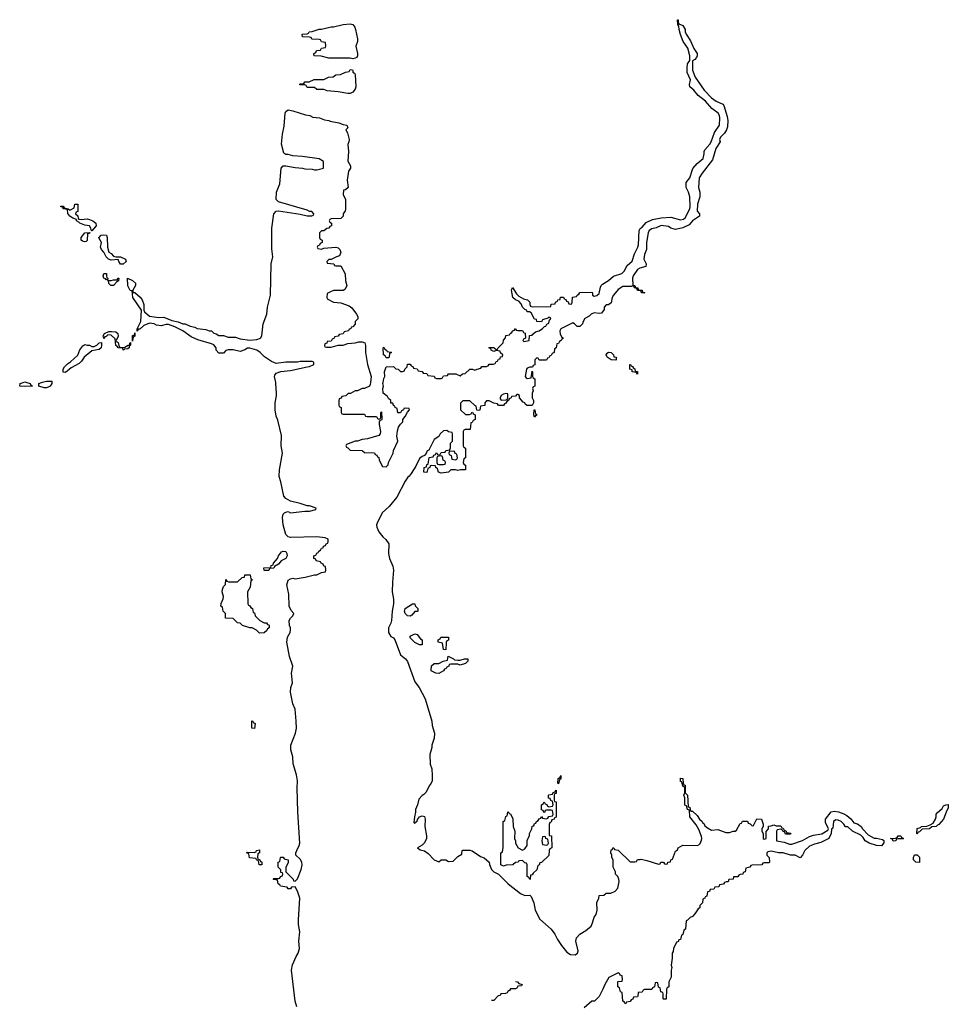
# Model space of a CAD drawing. Header units: inches. Extents: x 2550115 to 2887259, y 311850 to 494471.
# Tile 25 of 115: x 2691966 to 2699730, y 384803 to 393031. Entities that reach past the tile are written whole.
import ezdxf

# ---------------------------------------------------------------- set-up
doc = ezdxf.new("R2010")
doc.units = ezdxf.units.IN
doc.header["$MEASUREMENT"] = 0
doc.layers.add('C6398', color=7, linetype='Continuous')
doc.layers.add('C6399', color=7, linetype='Continuous')

msp = doc.modelspace()

# ---------------------------------------------------------------- linework, layer by layer
at = {"layer": 'C6398', "color": 6}
for points in [[(2692026.5, 390000), (2692054, 389990), (2692058, 389978), (2692074, 389970), (2692070, 389969.2), (2692010, 389965.2), (2691966, 389970), (2691969, 389990), (2691994.6, 390000)], [(2692234, 390000), (2692234, 389990), (2692222, 389970), (2692210, 389964), (2692190, 389954), (2692170, 389954), (2692126, 389970), (2692126, 389990), (2692148.7, 390000)], [(2694282.4, 384782.4), (2694269.6, 384830), (2694239.5, 385090), (2694247.5, 385132.5), (2694276.9, 385203.1), (2694294, 385230), (2694305.1, 385270), (2694300.7, 385330), (2694307.3, 385410), (2694297, 385470), (2694297, 385510), (2694307.6, 385690), (2694290, 385748), (2694270, 385786), (2694238, 385782), (2694231.6, 385768.4), (2694210, 385768), (2694202, 385782), (2694146, 385790), (2694142, 385802), (2694126, 385810), (2694122, 385842), (2694090, 385846), (2694086, 385850), (2694090, 385854), (2694130, 385854), (2694142, 385858), (2694146, 385870), (2694162, 385878), (2694166, 385890), (2694162, 385902), (2694150, 385906), (2694148, 385928), (2694126, 385950), (2694126, 385990), (2694142, 385998), (2694146, 386030), (2694150, 386034), (2694170, 386034), (2694178, 386018), (2694212, 386010), (2694210, 385986), (2694191.3, 385950), (2694191.3, 385911.3), (2694252, 385850), (2694254, 385834), (2694270, 385832), (2694290, 385852), (2694319.5, 385930), (2694327, 385970), (2694323.7, 385990), (2694310, 386015.3), (2694275.3, 386050), (2694275.3, 386070), (2694282, 386090), (2694303.7, 386130), (2694309.5, 386150.5), (2694291.2, 386411.2), (2694286.3, 386610), (2694289.7, 386670), (2694280.5, 386720.5), (2694251.9, 386811.9), (2694249.5, 386870), (2694232.3, 386930), (2694232, 386970), (2694272.1, 387067.9), (2694279.1, 387110), (2694278.7, 387170), (2694268.2, 387270), (2694250, 387315.3), (2694229.6, 387410.4), (2694232.3, 387450), (2694246.6, 387490), (2694237.6, 387570), (2694249.5, 387630), (2694222, 387710), (2694198.4, 387830), (2694204.5, 387870), (2694226.6, 387910), (2694229.4, 387930), (2694229.3, 387949.3), (2694221.2, 387970), (2694219.3, 388010), (2694229.5, 388030.5), (2694249, 388050), (2694258, 388070), (2694235.3, 388095.3), (2694218.4, 388130), (2694215.1, 388230), (2694200.5, 388310), (2694211.9, 388348.1), (2694230, 388359.1), (2694250, 388364), (2694270, 388358.8), (2694351.6, 388371.6), (2694430, 388391.3), (2694450, 388392), (2694488.4, 388411.6), (2694522, 388418), (2694526, 388430), (2694522, 388462), (2694510, 388466), (2694502, 388482), (2694486, 388490), (2694482, 388502), (2694446, 388510), (2694442, 388522), (2694426, 388530), (2694426, 388550), (2694442, 388558), (2694450, 388574), (2694462, 388578), (2694466, 388590), (2694482, 388598), (2694490, 388614), (2694502, 388618), (2694507.3, 388632.7), (2694522, 388638), (2694527.3, 388652.7), (2694542, 388658), (2694546, 388670), (2694546, 388690), (2694520.4, 388700.4), (2694449.1, 388709.1), (2694230, 388705.6), (2694209.7, 388709.7), (2694190, 388729.3), (2694169.7, 388810), (2694164.2, 388870), (2694170, 388898), (2694179, 388910), (2694190, 388917.3), (2694210, 388921), (2694230, 388911.3), (2694350, 388924.7), (2694390, 388924.7), (2694442, 388938), (2694446, 388950), (2694390, 388969), (2694370, 388969), (2694310, 388989.4), (2694230, 389007.6), (2694190, 389029.6), (2694175.1, 389050), (2694149.6, 389169.6), (2694135.1, 389215.1), (2694137.6, 389270), (2694163, 389410), (2694151.3, 389470), (2694155.6, 389555.6), (2694125.4, 389685.4), (2694110, 389718), (2694100.7, 389770), (2694100.7, 389830), (2694113.3, 389886.7), (2694113.6, 389910), (2694108.2, 389990), (2694106.2, 390000)], [(2694898.8, 390000), (2694896.8, 389983.2), (2694890, 389968.7), (2694850, 389949), (2694830, 389948.7), (2694790, 389929), (2694770, 389928.7), (2694731.1, 389908.9), (2694712, 389908), (2694691.6, 389888.4), (2694658, 389882), (2694652.7, 389867.3), (2694638, 389862), (2694634, 389850), (2694634, 389810), (2694638, 389798), (2694654, 389790), (2694654, 389750), (2694658, 389738), (2694670, 389734), (2694850, 389734), (2694858, 389718), (2694870, 389714), (2694950, 389714), (2694958, 389698), (2694970, 389694), (2694982, 389698), (2694986, 389710), (2694986, 389750), (2694990, 389754), (2694992.7, 389692.7), (2694990, 389686), (2694978, 389682), (2694972.7, 389667.3), (2694972, 389648), (2694982.8, 389590), (2694978.8, 389570), (2694970, 389555.3), (2694874, 389530), (2694830, 389524), (2694790.9, 389509.1), (2694770, 389508.7), (2694698, 389482), (2694694, 389470), (2694698, 389458), (2694710, 389454), (2694730, 389434), (2694830, 389432), (2694850, 389414), (2694931.6, 389411.6), (2694938, 389398), (2694952.7, 389392.7), (2694958, 389378), (2694970, 389374), (2694972, 389350), (2694998, 389298), (2695030, 389294), (2695048, 389312), (2695048.7, 389330), (2695088.7, 389410), (2695090, 389432), (2695128.7, 389510), (2695119, 389550), (2695124.7, 389595.3), (2695134, 389626), (2695148.7, 389651.3), (2695168, 389670), (2695168.4, 389691.6), (2695190, 389714), (2695208, 389752), (2695226, 389770), (2695222, 389782), (2695190, 389786), (2695178, 389782), (2695174, 389770), (2695158, 389762), (2695150, 389746), (2695127.3, 389747.3), (2695122, 389782), (2695106, 389790), (2695102, 389802), (2695090, 389806), (2695086, 389826), (2695070, 389828), (2695068, 389848), (2695050, 389866), (2695042, 389882), (2695006, 389910), (2695002, 389950), (2695008, 389970), (2695002, 389990), (2695003.8, 390000)], [(2696272, 390000), (2696272, 389970), (2696258, 389962), (2696254, 389950), (2696258, 389930), (2696251, 389910), (2696251.1, 389871.1), (2696262, 389850), (2696262, 389830), (2696250, 389806), (2696210, 389808.7), (2696195.3, 389815.3), (2696188.4, 389828.4), (2696175.3, 389835.3), (2696146, 389870), (2696146, 389890), (2696130, 389898), (2696122, 389898), (2696110, 389886), (2696078, 389882), (2696074, 389870), (2696058, 389862), (2696054, 389850), (2696038, 389842), (2696030, 389826), (2696018, 389822), (2696010, 389806), (2695970, 389806), (2695962, 389822), (2695930, 389826), (2695890, 389846), (2695870, 389846), (2695854, 389830), (2695854, 389806), (2695818, 389802), (2695814, 389770), (2695810, 389766), (2695787.3, 389767.3), (2695782, 389802), (2695770, 389806), (2695730, 389846), (2695670, 389846), (2695652.7, 389827.3), (2695652, 389770), (2695692.7, 389732.7), (2695727.3, 389732.7), (2695742, 389738), (2695746, 389750), (2695752, 389752), (2695758, 389738), (2695774, 389730), (2695774, 389690), (2695758, 389682), (2695750, 389666), (2695738, 389662), (2695732.7, 389607.3), (2695690, 389606), (2695678, 389602), (2695674, 389590), (2695674, 389470), (2695678, 389458), (2695694, 389450), (2695694, 389370), (2695678, 389362), (2695674, 389330), (2695678, 389318), (2695694, 389310), (2695694, 389270), (2695650.9, 389269.1), (2695630, 389264), (2695610, 389268.7), (2695571.6, 389268.4), (2695550, 389249.2), (2695490, 389242), (2695468, 389250), (2695458, 389278), (2695446, 389290), (2695442, 389302), (2695410, 389306), (2695398, 389302), (2695394, 389290), (2695378, 389282), (2695371.3, 389248.7), (2695346, 389250), (2695348, 389290), (2695366, 389294), (2695370, 389314), (2695382, 389318), (2695390, 389374), (2695422, 389378), (2695427.3, 389392.7), (2695442, 389398), (2695450, 389414), (2695458, 389398), (2695470, 389394), (2695482, 389398), (2695490, 389414), (2695522, 389418), (2695528.4, 389431.6), (2695562, 389438), (2695567.3, 389452.7), (2695568.4, 389491.6), (2695586, 389510), (2695586, 389570), (2695582, 389582), (2695550, 389586), (2695538, 389598), (2695510, 389595.3), (2695482, 389570), (2695471.3, 389548.7), (2695430, 389522), (2695385.4, 389434.6), (2695370, 389426), (2695367.1, 389412.9), (2695351.1, 389388.9), (2695330, 389381.2), (2695310, 389364), (2695279.3, 389300.7), (2695239.9, 389240.1), (2695222.5, 389217.5), (2695210, 389208.7), (2695190, 389175.3), (2695119.5, 389040.5), (2695055.6, 388964.4), (2694996.3, 388910), (2694954.6, 388825.4), (2694950.5, 388810), (2694953, 388790), (2694970, 388751), (2695001, 388710), (2695027.5, 388687.5), (2695051, 388650), (2695050.7, 388570), (2695059.1, 388530), (2695085.5, 388465.5), (2695090.6, 388430.6), (2695082.4, 388330), (2695081.6, 388250), (2695090.6, 388190), (2695090.8, 388150), (2695079.1, 388090), (2695074.9, 388010), (2695070, 387988.7), (2695050.6, 387950), (2695050.7, 387910), (2695070, 387878), (2695090, 387864.7), (2695104.5, 387844.5), (2695150, 387724.7), (2695190.5, 387690.5), (2695207.2, 387667.2), (2695270, 387498), (2695304.9, 387450), (2695357, 387357), (2695410.5, 387170.5), (2695413.7, 387133.7), (2695434, 387070), (2695430, 387026), (2695411, 386970), (2695410.8, 386950), (2695396.3, 386890), (2695398.8, 386810), (2695410.8, 386770), (2695415.9, 386715.9), (2695414, 386670), (2695407.3, 386650), (2695390.7, 386630), (2695364.1, 386575.9), (2695344.1, 386555.9), (2695330, 386549), (2695302.5, 386517.5), (2695291, 386470), (2695274.8, 386430), (2695276, 386410), (2695266, 386370), (2695262, 386322), (2695270, 386314), (2695275.3, 386324.7), (2695290, 386334), (2695293.2, 386346.8), (2695310, 386371.3), (2695330, 386378), (2695350, 386372), (2695354.8, 386350), (2695354, 386290), (2695367.3, 386210), (2695367.3, 386190), (2695350, 386154), (2695330, 386134), (2695292, 386110), (2695315.3, 386095.3), (2695350, 386086.8), (2695382.5, 386062.5), (2695430, 386011.3), (2695470, 385994), (2695490, 386012), (2695530, 386011.3), (2695550, 385996), (2695590, 385998.8), (2695630, 386038), (2695662, 386058), (2695666, 386090), (2695670, 386092), (2695729, 386091), (2695750, 386084.7), (2695819.1, 386039.1), (2695850, 386026), (2695892, 385990), (2695892.7, 385972.7), (2695911.3, 385930), (2695930.8, 385910.8), (2695970.5, 385890.5), (2696050, 385810.6), (2696152, 385730), (2696190, 385712), (2696230, 385714), (2696243.6, 385703.6), (2696266, 385650), (2696274.8, 385590), (2696313.7, 385513.7), (2696410, 385430.6), (2696440.5, 385390), (2696463.7, 385343.7), (2696495.1, 385295.1), (2696539.9, 385239.9), (2696570, 385218.8), (2696610, 385216), (2696628.7, 385230), (2696635.3, 385250), (2696615.3, 385330), (2696620.4, 385359.6), (2696648, 385390), (2696698.9, 385421.1), (2696742.9, 385457.1), (2696756.2, 385483.8), (2696769.6, 385530.4), (2696786.8, 385553.2), (2696793.2, 385590), (2696790, 385654), (2696808.7, 385690), (2696810, 385712), (2696850, 385714), (2696870, 385732), (2696907.3, 385732.7), (2696946, 385750), (2696967.3, 385772.7), (2696978, 385830), (2696975.3, 385850), (2696968, 385870), (2696948.7, 385890), (2696948, 385910), (2696928, 385950), (2696928, 386010), (2696918, 386030), (2696918, 386050), (2696908.7, 386070), (2696910, 386094), (2696922, 386098), (2696926, 386110), (2696934, 386110), (2696938, 386098), (2696970, 386092), (2697070, 385994), (2697110, 385994), (2697122, 385998), (2697130, 386014), (2697152.7, 386012.7), (2697163.1, 386016.9), (2697210, 386006), (2697306, 385974), (2697322, 385978), (2697326, 385990), (2697350, 385990.8), (2697358, 385978), (2697370, 385974), (2697382, 385978), (2697386, 385990), (2697407.3, 385992.7), (2697408.7, 386010), (2697423.1, 386016.9), (2697450, 386082), (2697465.2, 386094.8), (2697470, 386111), (2697510, 386132), (2697629.1, 386130.9), (2697644, 386136), (2697654, 386146), (2697666.3, 386173.7), (2697669.3, 386190), (2697666.3, 386206.3), (2697644.7, 386264.7), (2697622.7, 386302.7), (2697569.3, 386369.3), (2697566, 386426), (2697548, 386430), (2697542, 386462), (2697528.4, 386468.4), (2697528.4, 386528.4), (2697518, 386550), (2697526, 386570), (2697526, 386610), (2697522, 386622), (2697510, 386626), (2697502, 386662), (2697490, 386666), (2697490, 386694), (2697510, 386691.3), (2697512, 386652), (2697518, 386638), (2697530, 386634), (2697531.1, 386571.1), (2697550.4, 386550), (2697554, 386454), (2697570, 386452), (2697570.9, 386430.9), (2697578, 386418), (2697590, 386418), (2697630, 386381), (2697650.5, 386350.5), (2697671, 386330), (2697676.9, 386316.9), (2697690, 386311), (2697694.8, 386294.8), (2697716.8, 386276.8), (2697750, 386258.8), (2697803.6, 386263.6), (2697870, 386238), (2697900.4, 386239.6), (2697931.3, 386251.3), (2697948.7, 386251.3), (2697960.4, 386259.6), (2697990, 386314), (2698002, 386318), (2698010, 386334), (2698050, 386334), (2698058, 386318), (2698072.7, 386312.7), (2698090, 386294), (2698102, 386298), (2698130, 386352), (2698168.4, 386351.6), (2698182, 386310), (2698182, 386290), (2698172, 386270), (2698172, 386250), (2698182, 386230), (2698182, 386190), (2698190, 386184.7), (2698206, 386190), (2698207.3, 386247.3), (2698226, 386270), (2698227.3, 386292.7), (2698250, 386294), (2698270, 386302), (2698290, 386294), (2698330, 386294), (2698338, 386278), (2698350, 386274), (2698358, 386258), (2698374, 386250), (2698378, 386238), (2698410, 386234), (2698414, 386230), (2698410, 386226), (2698370, 386226), (2698362, 386242), (2698346, 386250), (2698342, 386262), (2698330, 386266), (2698298, 386262), (2698294, 386250), (2698294, 386170), (2698358, 386158), (2698402, 386142), (2698422.8, 386142.8), (2698510, 386171), (2698570, 386204.9), (2698603.2, 386216.8), (2698672.5, 386227.5), (2698722, 386258), (2698728.7, 386270), (2698702, 386322), (2698702.7, 386350), (2698750, 386410.8), (2698776.3, 386416.3), (2698810.8, 386410.8), (2698855.2, 386395.2), (2698880.7, 386380.7), (2698914.4, 386354.4), (2698941, 386321), (2698970.9, 386310.9), (2699002, 386290), (2699012, 386270), (2699058.8, 386218.8), (2699110, 386191), (2699130.9, 386190.9), (2699179.6, 386179.6), (2699191.6, 386171.6), (2699191.6, 386151.6), (2699170, 386128.7), (2699130.6, 386129.4), (2699068.7, 386150), (2699035.3, 386170), (2699018, 386198), (2698998, 386218), (2698929.1, 386249.1), (2698890, 386286), (2698870, 386286), (2698855.3, 386310), (2698835.3, 386330), (2698810, 386341.2), (2698790, 386344), (2698771.3, 386330), (2698763.6, 386276.4), (2698752.7, 386267.3), (2698751.3, 386230), (2698730.6, 386189.4), (2698665.5, 386154.5), (2698610, 386140.9), (2698570, 386125.2), (2698530.7, 386089.3), (2698511.3, 386050), (2698490, 386026), (2698450, 386048.7), (2698410, 386048.7), (2698350, 386069), (2698310, 386068.7), (2698250, 386082), (2698222, 386078), (2698214, 386070), (2698214, 386050), (2698232, 386030), (2698234, 385990), (2698230, 385986), (2698190, 385986), (2698178, 385982), (2698170, 385968), (2698090, 385966), (2698078, 385962), (2698071.6, 385948.4), (2698038, 385942), (2698032, 385910), (2698014, 385906), (2698012, 385890), (2697990, 385888.7), (2697978, 385882), (2697970, 385869.4), (2697932.7, 385867.3), (2697930, 385849.2), (2697894, 385846), (2697890, 385828), (2697872.7, 385827.3), (2697858, 385822), (2697850, 385808), (2697818, 385802), (2697810, 385786), (2697778, 385782), (2697770, 385766), (2697738, 385762), (2697732.7, 385747.3), (2697718, 385742), (2697710, 385706), (2697698, 385702), (2697694, 385690), (2697678, 385682), (2697674, 385650), (2697652, 385628), (2697651.3, 385610), (2697638, 385602), (2697610, 385558), (2697590, 385538), (2697571.3, 385528.7), (2697550, 385506), (2697538, 385502), (2697532, 385430), (2697518, 385422), (2697510, 385386), (2697498, 385382), (2697490, 385346), (2697478, 385342), (2697470, 385326), (2697458, 385322), (2697431.3, 385270), (2697430, 385246), (2697422, 385230), (2697422, 385190), (2697412, 385130), (2697418, 385110), (2697412, 385090), (2697412, 385030), (2697394, 384990), (2697394, 384950), (2697378, 384942), (2697374, 384930), (2697370, 384846), (2697350, 384846), (2697346, 384850), (2697346, 384890), (2697342, 384902), (2697327.3, 384907.3), (2697322, 384942), (2697307.3, 384947.3), (2697302, 384982), (2697290, 384986), (2697278, 384982), (2697274, 384950), (2697258, 384942), (2697250, 384926), (2697190, 384926), (2697178, 384922), (2697170, 384906), (2697138, 384902), (2697134, 384870), (2697130, 384866), (2697098, 384862), (2697092.7, 384847.3), (2697078, 384842), (2697070, 384826), (2697038, 384822), (2697034, 384810), (2697027.3, 384807.3), (2697022, 384822), (2697008.4, 384828.4), (2697002, 384902), (2696988.7, 384908.7), (2696982, 384942), (2696966, 384950), (2696966, 384990), (2696970, 384994), (2697002, 384998), (2697006, 385010), (2697002, 385042), (2696987.3, 385047.3), (2696982, 385062), (2696970, 385066), (2696891.6, 385028.4), (2696858, 384970), (2696842.8, 384930), (2696810, 384868.7), (2696770.9, 384829.1), (2696750, 384828.7), (2696684.9, 384775.1)], [(2696110, 384994.7), (2696128.7, 384990), (2696138, 384978), (2696166, 384970), (2696162, 384958), (2696130, 384954), (2696122, 384938), (2696110, 384934), (2696068.4, 384931.6), (2696062, 384918), (2696046, 384910), (2696042, 384898), (2696027.3, 384892.7), (2695988, 384892), (2695982, 384878), (2695967, 384873), (2695930, 384834), (2695910, 384834)]]:
    msp.add_lwpolyline(points, dxfattribs=at)
for points in [[(2696030, 389908), (2696010, 389902), (2695992, 389890), (2695982, 389870), (2695982, 389862), (2695992.7, 389852.7), (2696030, 389854), (2696042, 389858), (2696047.3, 389872.7), (2696046, 389906)], [(2696270, 389708.7), (2696266, 389730), (2696268, 389772), (2696272, 389770), (2696278, 389738), (2696292, 389730), (2696278, 389722)], [(2695490, 389386), (2695458, 389382), (2695454, 389370), (2695454, 389330), (2695458, 389318), (2695470, 389314), (2695510, 389314), (2695522, 389318), (2695526, 389330), (2695522, 389342), (2695506, 389350), (2695502, 389382)], [(2695590, 389426), (2695558, 389422), (2695554, 389410), (2695558, 389398), (2695574, 389390), (2695578, 389358), (2695610, 389354), (2695622, 389358), (2695626, 389370), (2695622, 389402), (2695607.3, 389407.3), (2695602, 389422)], [(2694010, 388428), (2694008, 388450), (2694066, 388454), (2694068, 388470), (2694084, 388476), (2694089.4, 388490.6), (2694122, 388530), (2694129.5, 388550.5), (2694155.5, 388584.5), (2694170, 388590.8), (2694190, 388586), (2694200.7, 388570), (2694202.8, 388550), (2694191.3, 388530), (2694151.3, 388510), (2694130, 388482), (2694096.9, 388463.1), (2694090, 388448.7), (2694054, 388446), (2694050, 388428.7)], [(2694010, 387992), (2694030, 387992), (2694038, 387978), (2694051.6, 387971.6), (2694051.6, 387948.4), (2694038, 387942), (2694032.7, 387927.3), (2694010, 387908), (2693970, 387906), (2693946, 387930), (2693910, 387948), (2693890, 387948.7), (2693829.2, 387969.2), (2693810, 387988), (2693786, 387990), (2693750, 388026), (2693686, 388030), (2693686, 388070), (2693666, 388090), (2693662, 388122), (2693648.7, 388130), (2693650, 388154), (2693668.4, 388191.6), (2693668.7, 388210), (2693659, 388250), (2693662, 388270), (2693670, 388294), (2693687.3, 388312.7), (2693690, 388354), (2693698, 388338), (2693712.7, 388332.7), (2693787.3, 388332.7), (2693826, 388370), (2693846, 388374), (2693849.1, 388390.9), (2693892.7, 388392.7), (2693898, 388358), (2693912, 388350), (2693898, 388342), (2693892, 388290), (2693872, 388250), (2693874, 388150), (2693878, 388138), (2693890, 388134), (2693898, 388118), (2693911.6, 388111.6), (2693918, 388078), (2693930, 388074), (2693934, 388050), (2693951.6, 388031.6), (2693974, 388010)], [(2695230, 388048), (2695208, 388050), (2695188.7, 388070), (2695182, 388090), (2695188.7, 388110), (2695250, 388151.3), (2695270, 388151.3), (2695272, 388132), (2695294, 388110), (2695294, 388090), (2695290, 388086), (2695270, 388086), (2695243.6, 388056.4)], [(2695330, 387808), (2695308.4, 387808.4), (2695270, 387828), (2695230, 387866), (2695228, 387870), (2695236.4, 387883.6), (2695270, 387898), (2695290, 387894), (2695318, 387858), (2695330.8, 387850)], [(2695530, 387766), (2695508.4, 387768.4), (2695502, 387822), (2695466, 387830), (2695466, 387850), (2695482, 387858), (2695486, 387870), (2695552, 387872), (2695550, 387846), (2695538, 387842), (2695532, 387828)], [(2695630, 387678), (2695650, 387678), (2695686, 387690), (2695714, 387690), (2695714, 387670), (2695694, 387650), (2695650, 387638), (2695630, 387646), (2695570, 387646), (2695558, 387642), (2695554, 387630), (2695538, 387622), (2695531.3, 387610), (2695517.3, 387602.7), (2695510, 387589.2), (2695470, 387569), (2695446, 387570), (2695406, 387590), (2695409, 387631), (2695430, 387652), (2695470, 387652), (2695506, 387670), (2695542, 387678), (2695548.4, 387711.6), (2695594, 387690), (2695602, 387682)], [(2693930, 387109.2), (2693906, 387110), (2693906, 387170), (2693908.9, 387171.1), (2693914, 387170), (2693918, 387158), (2693934, 387150)], [(2696470, 386646), (2696466, 386650), (2696468, 386690), (2696482, 386698), (2696490, 386714), (2696490, 386686), (2696478, 386682)], [(2696230, 385846), (2696222, 385862), (2696208, 385870), (2696208, 385968), (2696202, 385982), (2696190, 385986), (2696170, 386006), (2696138, 386002), (2696134, 385990), (2696112, 385988), (2696090, 385968.7), (2696032.7, 385967.3), (2696010, 385958), (2695988.7, 385970), (2695988, 386070), (2696002, 386078), (2696007.3, 386112.7), (2696008, 386330), (2696022, 386338), (2696030, 386374), (2696042, 386378), (2696046, 386410), (2696050, 386414), (2696058, 386398), (2696070, 386394), (2696090, 386354), (2696091.3, 386290), (2696104.7, 386250), (2696102, 386190), (2696111.3, 386168.7), (2696111.3, 386151.3), (2696134, 386110), (2696170, 386092), (2696190, 386102), (2696208, 386130), (2696210, 386174), (2696228.7, 386210), (2696229.1, 386230.9), (2696248, 386270), (2696250, 386292), (2696266, 386294), (2696270, 386314), (2696282, 386318), (2696286, 386330), (2696302, 386338), (2696310, 386354), (2696322, 386358), (2696330, 386374), (2696338, 386358), (2696370, 386354), (2696382, 386358), (2696390, 386374), (2696422, 386378), (2696426, 386390), (2696422, 386422), (2696410, 386426), (2696370, 386426), (2696358, 386422), (2696352.7, 386407.3), (2696347.3, 386407.3), (2696342, 386422), (2696328.4, 386428.4), (2696329, 386470), (2696342, 386478), (2696350, 386494), (2696358, 386478), (2696372.7, 386472.7), (2696378, 386458), (2696390, 386454), (2696422, 386458), (2696426, 386470), (2696422, 386502), (2696407.3, 386507.3), (2696402, 386522), (2696387.3, 386527.3), (2696386, 386550), (2696390, 386554), (2696422, 386558), (2696427.3, 386572.7), (2696442, 386578), (2696450, 386594), (2696450, 386566), (2696438, 386562), (2696434, 386550), (2696434, 386510), (2696438, 386498), (2696450, 386494), (2696452, 386488), (2696452.7, 386372.7), (2696450, 386366), (2696438, 386362), (2696434, 386350), (2696414, 386346), (2696410, 386326), (2696398, 386322), (2696392.7, 386307.3), (2696392, 386230), (2696394, 386214), (2696411.3, 386210), (2696414, 386110), (2696398, 386102), (2696392.7, 386087.3), (2696390, 386046), (2696330, 385988), (2696314, 385986), (2696310, 385966), (2696298, 385962), (2696290, 385926), (2696259.6, 385900.4), (2696250, 385886), (2696238, 385882), (2696234, 385850)], [(2699470, 386226), (2699466, 386230), (2699470, 386271.3), (2699498, 386282), (2699506, 386290), (2699550, 386292), (2699578, 386302), (2699602, 386318), (2699622, 386350), (2699628.7, 386370), (2699628.7, 386391.3), (2699636.4, 386403.6), (2699679.3, 386440.7), (2699690, 386462), (2699710, 386471.3), (2699730, 386472), (2699730, 386446), (2699711, 386410), (2699690.6, 386350), (2699650, 386306), (2699638.8, 386301.2), (2699629, 386289), (2699592.7, 386287.3), (2699574, 386270), (2699510, 386268), (2699490, 386246), (2699478, 386242)], [(2696350, 386206), (2696338, 386202), (2696332, 386170), (2696338, 386138), (2696370, 386134), (2696382, 386138), (2696386, 386150), (2696382, 386182), (2696366, 386190), (2696362, 386202)], [(2699270, 386168), (2699262, 386182), (2699246, 386190), (2699287.3, 386192.7), (2699302, 386198), (2699310, 386212), (2699334, 386210), (2699338, 386198), (2699354, 386190), (2699350, 386186), (2699310, 386186), (2699298, 386182), (2699290, 386168.7)], [(2693990, 385968.7), (2693968, 385970), (2693962, 386002), (2693946, 386010), (2693942, 386022), (2693887.3, 386027.3), (2693882, 386062), (2693867.3, 386067.3), (2693866, 386074), (2693927.3, 386072.7), (2693942, 386078), (2693946, 386090), (2693970, 386094), (2693972, 386070), (2693958, 386062), (2693954, 386030), (2693958, 386018), (2693974, 386010), (2693978, 385998), (2693990, 385994)], [(2699490, 385989.2), (2699458, 385990), (2699439, 386010), (2699438, 386030), (2699448, 386052), (2699470, 386052), (2699490, 386032)]]:
    msp.add_lwpolyline(points, close=True, dxfattribs=at)
at = {"layer": 'C6399', "color": 6}
for points in [[(2694750, 392705.2), (2694730, 392709), (2694550, 392708.7), (2694487.3, 392727.3), (2694428.4, 392728.4), (2694426, 392750), (2694442, 392758), (2694447.3, 392772.7), (2694482, 392778), (2694490, 392794), (2694522, 392798), (2694526, 392810), (2694522, 392842), (2694490, 392846), (2694482, 392862), (2694470, 392866), (2694408.4, 392868.4), (2694402, 392882), (2694390, 392886), (2694330, 392888), (2694328.7, 392910), (2694370, 392914), (2694382, 392918), (2694386, 392930), (2694410, 392931.3), (2694470, 392951), (2694490, 392951), (2694570, 392970.8), (2694590, 392971), (2694670, 392991), (2694730, 392998), (2694750, 392991.3), (2694767.7, 392967.7), (2694774.8, 392950), (2694790.8, 392870), (2694790.8, 392850), (2694776, 392810), (2694790.8, 392750), (2694791, 392730), (2694783.5, 392716.5), (2694770, 392709)], [(2694710, 392413.2), (2694630, 392428.7), (2694536.4, 392436.4), (2694510, 392448), (2694450, 392448), (2694430, 392466), (2694370, 392466), (2694362, 392482), (2694350, 392486), (2694310, 392486), (2694306, 392490), (2694310, 392494), (2694342, 392498), (2694350, 392512), (2694387.3, 392512.7), (2694429.1, 392530.9), (2694510, 392532), (2694548.9, 392551.1), (2694587.3, 392552.7), (2694608.9, 392571.1), (2694647.3, 392572.7), (2694690, 392594), (2694722, 392598), (2694730, 392614), (2694747.3, 392612.7), (2694752, 392608), (2694752, 392592), (2694764.7, 392584.7), (2694770, 392574), (2694777.3, 392470), (2694770.7, 392450), (2694750, 392426), (2694730, 392413.2)], [(2692481, 391361), (2692530, 391366), (2692550, 391362.8), (2692578, 391350), (2692602, 391330), (2692604.7, 391310), (2692570, 391266), (2692566, 391266), (2692562, 391290), (2692549, 391309), (2692510, 391315.3), (2692468.7, 391330), (2692460.4, 391340.4), (2692442, 391350), (2692442, 391362), (2692410, 391374), (2692384, 391390), (2692369, 391411), (2692366, 391446), (2692328.7, 391450), (2692327.3, 391467.3), (2692310, 391468.7), (2692310, 391474), (2692330, 391472), (2692338, 391458), (2692370, 391452), (2692382, 391442), (2692390, 391442), (2692422, 391458), (2692426, 391490), (2692452, 391490), (2692451.1, 391428.9), (2692438, 391422), (2692434, 391410), (2692451.3, 391391.3), (2692454, 391370), (2692463.6, 391363.6)], [(2692510, 391175.3), (2692490, 391181.2), (2692481.2, 391190), (2692479.3, 391210), (2692510, 391250.8), (2692554, 391254), (2692546, 391246), (2692534, 391246), (2692530, 391186), (2692522, 391178)], [(2692808.9, 390988.9), (2692794, 391010), (2692788, 391028), (2692730, 391021.2), (2692708.7, 391030), (2692689.4, 391049.4), (2692669, 391090), (2692649.2, 391110), (2692642.7, 391130), (2692648.7, 391170), (2692628.4, 391208.4), (2692648, 391230), (2692670, 391234.8), (2692691.3, 391230), (2692698, 391210), (2692700.7, 391130), (2692712, 391090), (2692730, 391078), (2692750, 391056), (2692770.9, 391050.9), (2692810, 391050.7), (2692851.3, 391030), (2692856, 391010), (2692830, 390989)], [(2692690, 390858), (2692684.7, 390864.7), (2692669.3, 390870), (2692664, 390890), (2692670, 390911), (2692691.1, 390911.1), (2692690.8, 390890), (2692695.3, 390875.3), (2692702, 390870), (2692699.6, 390860.4)], [(2692729, 390809), (2692710, 390828), (2692708.7, 390848.7), (2692702, 390858), (2692711.3, 390851.3), (2692730, 390850.8), (2692750, 390857.3), (2692782, 390858), (2692788, 390870), (2692794, 390870), (2692791.3, 390850), (2692778, 390842), (2692750, 390809)], [(2692811.1, 390291.1), (2692845.6, 390294.4), (2692872, 390312), (2692888, 390312), (2692888, 390328), (2692892.7, 390332.7), (2692892, 390312), (2692881, 390299), (2692881, 390290), (2692870, 390281.2), (2692842, 390278), (2692830, 390269.6), (2692827.3, 390287.3), (2692790, 390289.2), (2692782, 390302), (2692770, 390308.7), (2692764.7, 390364.7), (2692730, 390395.3), (2692703.5, 390396.5), (2692690, 390385.2), (2692678, 390382), (2692668.4, 390368.4), (2692665.2, 390390), (2692675.3, 390410), (2692710, 390424.7), (2692734.6, 390425.4), (2692770, 390422), (2692786.8, 390410), (2692790, 390386), (2692774, 390350), (2692778, 390338), (2692790, 390334), (2692798, 390298)], [(2692910, 390346), (2692910, 390392), (2692926, 390394), (2692930, 390414), (2692930, 390386), (2692918, 390382), (2692911.6, 390368.4)], [(2692350, 390084), (2692330, 390086), (2692329.2, 390089.2), (2692329.6, 390110.4), (2692341.2, 390130), (2692364.8, 390155.2), (2692390, 390171), (2692452, 390228), (2692470, 390271.3), (2692493.2, 390306.8), (2692510, 390318), (2692531, 390311), (2692550, 390310.8), (2692570, 390301), (2692590, 390301), (2692610, 390310.8), (2692630, 390331), (2692650, 390334), (2692651, 390311), (2692646, 390290), (2692630, 390274), (2692570, 390264), (2692504.7, 390210), (2692482.8, 390177.2), (2692462.8, 390157.2), (2692397.5, 390122.5)], [(2695030, 390206), (2695022, 390222), (2695008, 390230), (2695006, 390290), (2695010, 390294), (2695018, 390278), (2695034, 390270), (2695038, 390258), (2695070, 390254), (2695074, 390250), (2695058, 390242), (2695054, 390210), (2695050, 390206)], [(2696950, 390186), (2696910, 390188), (2696878, 390210), (2696868, 390230), (2696876.4, 390243.6), (2696890, 390252), (2696912, 390250), (2696931.3, 390230), (2696932.7, 390212.7), (2696952, 390210), (2696954, 390190)], [(2697130, 390068.7), (2697122, 390082), (2697088, 390090), (2697086, 390106), (2697066, 390110), (2697066, 390150), (2697074, 390150), (2697078, 390138), (2697090, 390134), (2697098, 390118), (2697110, 390114), (2697112.7, 390092.7), (2697130, 390091.3)]]:
    msp.add_lwpolyline(points, close=True, dxfattribs=at)
for points in [[(2695003.8, 390000), (2695010, 390034), (2695018, 390050), (2695015.3, 390090), (2695029, 390131), (2695090, 390134), (2695110, 390114), (2695131.3, 390111.3), (2695150, 390092), (2695167.3, 390092.7), (2695182, 390098), (2695186, 390110), (2695206, 390130), (2695207.3, 390152.7), (2695230, 390154), (2695238, 390138), (2695252.7, 390132.7), (2695258, 390118), (2695290, 390114), (2695298, 390098), (2695331.3, 390091.3), (2695338, 390078), (2695370, 390074), (2695378, 390058), (2695431.6, 390051.6), (2695438, 390038), (2695450, 390034), (2695490, 390034), (2695502, 390038), (2695510, 390054), (2695542, 390058), (2695550, 390072), (2695611.3, 390071.3), (2695650, 390054), (2695668.4, 390071.6), (2695690, 390074), (2695728.4, 390111.6), (2695751.1, 390111.1), (2695770, 390102), (2695790, 390112), (2695822, 390118), (2695830, 390134), (2695870, 390134), (2695882, 390138), (2695890, 390152), (2695927.3, 390152.7), (2695942, 390158), (2695950, 390174), (2695962, 390178), (2695970, 390194), (2695982, 390198), (2695987.3, 390212.7), (2696002, 390218), (2696006, 390230), (2695987.3, 390247.3), (2695982, 390262), (2695950, 390266), (2695930, 390258), (2695908, 390270), (2695906, 390286), (2695894, 390286), (2695889.1, 390289.1), (2695890, 390292), (2695931.1, 390291.1), (2695950, 390274), (2695962, 390278), (2695966, 390290), (2696008, 390330), (2696010, 390354), (2696028, 390372), (2696030, 390392), (2696062, 390398), (2696066, 390410), (2696082, 390418), (2696086, 390430), (2696102, 390438), (2696110, 390451.3), (2696118, 390438), (2696130, 390434), (2696170, 390434), (2696178, 390418), (2696192.7, 390412.7), (2696194, 390370), (2696178, 390362), (2696174, 390350), (2696182, 390342), (2696226, 390350), (2696227.3, 390392.7), (2696250, 390394), (2696255.3, 390404.7), (2696278, 390422), (2696310, 390432), (2696338, 390450), (2696353.6, 390466.4), (2696366, 390470), (2696374, 390486), (2696390, 390494), (2696396.4, 390523.6), (2696406, 390530), (2696402, 390542), (2696390, 390546), (2696382, 390538), (2696338, 390522), (2696330, 390506), (2696288.7, 390508.7), (2696286, 390526), (2696269.1, 390529.1), (2696242, 390582), (2696228.7, 390588.7), (2696209, 390590), (2696203.1, 390603.1), (2696188.7, 390610), (2696170, 390628.7), (2696158, 390658), (2696140.4, 390680.4), (2696110, 390689.4), (2696090, 390709), (2696078, 390770), (2696087.3, 390792.7), (2696120.7, 390740.7), (2696139.8, 390719.8), (2696178.8, 390698.8), (2696211.3, 390690), (2696231, 390670), (2696231.6, 390651.6), (2696238, 390638), (2696252, 390632), (2696406, 390634), (2696410, 390654), (2696442, 390658), (2696446, 390670), (2696462, 390678), (2696466, 390690), (2696486, 390694), (2696486, 390706), (2696491.3, 390711.3), (2696512, 390712), (2696518, 390698), (2696532.7, 390692.7), (2696538, 390678), (2696552.7, 390672.7), (2696558, 390658), (2696570, 390654), (2696582, 390658), (2696586, 390670), (2696587.3, 390712.7), (2696622, 390718), (2696626, 390730), (2696642, 390738), (2696648.9, 390751.1), (2696750, 390754), (2696754, 390750), (2696754, 390730), (2696770, 390722), (2696790, 390726), (2696810, 390742), (2696823.1, 390796.9), (2696828, 390810), (2696839, 390821), (2696890, 390851), (2696931.6, 390888.4), (2696999, 390910), (2697019.3, 390930), (2697043.9, 390976.1), (2697087.2, 391012.8), (2697105.4, 391074.6), (2697134.5, 391130), (2697139.5, 391150), (2697144, 391270), (2697152.5, 391287.5), (2697170, 391298.8), (2697204.2, 391335.8), (2697257.1, 391362.9), (2697330, 391375.5), (2697410, 391380.4), (2697490, 391358), (2697515.1, 391364.9), (2697530, 391376), (2697569.2, 391450), (2697572.3, 391470), (2697569.3, 391550), (2697558, 391590), (2697539.3, 391630), (2697537.2, 391670), (2697569.2, 391710), (2697593.4, 391786.6), (2697629.6, 391830.4), (2697679.3, 391870), (2697689.3, 391910), (2697689.2, 391930), (2697695.6, 391944.4), (2697735.1, 391990), (2697746.6, 392010), (2697774.5, 392090), (2697817, 392150), (2697819.5, 392210), (2697818, 392230), (2697805.2, 392250), (2697752.7, 392290), (2697701.2, 392350), (2697638.4, 392398.4), (2697603.3, 392443.3), (2697569.6, 392469.6), (2697566, 392490), (2697574.5, 392530), (2697547.8, 392590), (2697547.8, 392630), (2697550, 392662), (2697569.6, 392690.4), (2697569.7, 392730), (2697553.4, 392793.4), (2697514.5, 392850), (2697490, 392908), (2697479, 392950), (2697478, 392978), (2697468.7, 392991.3), (2697466, 393030), (2697470, 393031.3), (2697471.3, 393011.3), (2697478, 392998), (2697510, 392982), (2697530.6, 392950.6), (2697530.7, 392930), (2697537.3, 392910), (2697575.3, 392855.3), (2697602, 392790), (2697630.7, 392750), (2697630.7, 392730), (2697623.4, 392716.6), (2697610, 392699), (2697591.3, 392688.7), (2697590.7, 392610), (2697613.4, 392550), (2697690, 392442.8), (2697750, 392378.8), (2697790, 392350.6), (2697844.1, 392324.1), (2697854.4, 392314.4), (2697881.6, 392221.6), (2697886, 392190), (2697883, 392137), (2697876, 392110), (2697857.6, 392082.4), (2697824.9, 392050), (2697817.3, 392030), (2697822.8, 392010), (2697785.3, 391954.7), (2697758.5, 391861.5), (2697671, 391750), (2697647.3, 391710), (2697642, 391630), (2697651.3, 391590), (2697651.3, 391550), (2697633.4, 391490), (2697630.6, 391430.6), (2697651, 391410), (2697651, 391389), (2697590.7, 391350), (2697562.4, 391317.6), (2697510, 391292), (2697450, 391277.2), (2697410, 391289.2), (2697390, 391303.7), (2697330, 391312.3), (2697288.3, 391291.7), (2697250, 391283.7), (2697230, 391269), (2697220.5, 391250), (2697206, 391170), (2697206.4, 391110), (2697190.4, 391070), (2697183, 391030), (2697204.7, 390990), (2697202, 390970), (2697150, 390955.1), (2697130, 390942.7), (2697094.8, 390890), (2697090.7, 390870), (2697092.7, 390812.7), (2697110, 390811.3), (2697114, 390794), (2697134, 390790), (2697138, 390778), (2697151.6, 390771.6), (2697170, 390771), (2697172.7, 390752.7), (2697187.3, 390752.7), (2697192, 390748), (2697166, 390750), (2697162, 390762), (2697148, 390768), (2697130, 390768.7), (2697126, 390786), (2697106, 390790), (2697102, 390802), (2697090, 390806), (2697078.8, 390801.2), (2697010, 390802), (2696970, 390776), (2696931, 390730), (2696918.8, 390710), (2696910, 390666), (2696890, 390648), (2696870, 390648), (2696852, 390630), (2696854, 390610), (2696830, 390578), (2696810, 390575.3), (2696770, 390582), (2696744.7, 390570), (2696727.1, 390552.9), (2696690, 390535.3), (2696676, 390510), (2696671, 390490), (2696650, 390468.7), (2696628, 390468), (2696606, 390490), (2696590, 390498), (2696490, 390448), (2696482.8, 390430), (2696483.6, 390403.6), (2696498, 390378), (2696514, 390370), (2696498, 390362), (2696494, 390350), (2696478, 390342), (2696470, 390326), (2696458, 390322), (2696451.6, 390288.4), (2696438, 390282), (2696434, 390250), (2696418, 390242), (2696410, 390226), (2696398, 390222), (2696390, 390206), (2696378, 390202), (2696370, 390186), (2696310, 390186), (2696302, 390202), (2696290, 390206), (2696274, 390190), (2696272.7, 390147.3), (2696258, 390142), (2696252.7, 390127.3), (2696230, 390128), (2696210, 390118), (2696204.7, 390110), (2696192, 390050), (2696199.6, 390039.6), (2696210, 390032), (2696242, 390038), (2696250, 390094), (2696254, 390090), (2696254, 390050), (2696258, 390038), (2696272, 390030), (2696272, 390000)], [(2694106.2, 390000), (2694096.2, 390050), (2694098.9, 390061.1), (2694110, 390077.3), (2694149.5, 390090.5), (2694230, 390100.7), (2694368.9, 390131.1), (2694390, 390132), (2694426, 390150), (2694426, 390170), (2694410, 390175.3), (2694310, 390175.3), (2694290, 390169), (2694190, 390169), (2694110, 390159), (2694070, 390174), (2694014, 390214), (2693977.2, 390250), (2693950, 390269.3), (2693890, 390286.6), (2693870, 390286.6), (2693848, 390272), (2693810, 390259), (2693750, 390273.2), (2693710, 390273.2), (2693690, 390268), (2693670, 390246), (2693630, 390246), (2693608, 390270), (2693608, 390290), (2693590, 390313.2), (2693570, 390324), (2693456.5, 390356.5), (2693400.1, 390380.1), (2693328.7, 390430), (2693264.1, 390464.1), (2693210, 390485.2), (2693190, 390485.2), (2693150, 390472.7), (2693110, 390479.3), (2693089.5, 390489.5), (2693050, 390495.1), (2693005.2, 390474.8), (2692970, 390444), (2692954, 390446), (2692954, 390434), (2692947.3, 390427.3), (2692948.7, 390448.7), (2692978, 390510), (2692984, 390604), (2692913.2, 390710), (2692906, 390766), (2692890, 390768), (2692870, 390808), (2692868, 390870), (2692910, 390851), (2692934, 390830), (2692934, 390810), (2692911.3, 390770), (2692912.7, 390752.7), (2692930, 390751.3), (2692972.7, 390712.7), (2692990.5, 390690.5), (2693002.8, 390650), (2693003.6, 390603.6), (2693010.8, 390590), (2693050, 390553), (2693130, 390542), (2693170, 390544.9), (2693238, 390518), (2693290, 390506.8), (2693330, 390490.8), (2693350.8, 390490.8), (2693392, 390470), (2693430, 390461), (2693450, 390451.3), (2693523.6, 390443.6), (2693550, 390432), (2693570, 390432), (2693590, 390412), (2693610, 390406), (2693630, 390391), (2693670, 390391.3), (2693710, 390378.8), (2693770, 390378.8), (2693810, 390365.5), (2693890, 390354), (2693950, 390359.1), (2693979, 390370), (2693989.5, 390390.5), (2694002.4, 390490), (2694031.2, 390570), (2694038.7, 390630), (2694062.4, 390730), (2694069.6, 390990.4), (2694082.7, 391050), (2694075.5, 391115.5), (2694072.8, 391290), (2694091.5, 391408.5), (2694109.7, 391430.3), (2694130, 391432.7), (2694310, 391406.8), (2694370, 391392), (2694407.3, 391392.7), (2694422, 391398), (2694426, 391410), (2694407.3, 391427.3), (2694390, 391428), (2694370, 391439), (2694130, 391509.5), (2694110, 391529.2), (2694112, 391590), (2694141.5, 391658.5), (2694152.7, 391790), (2694170, 391810.4), (2694190, 391810.4), (2694270, 391795.5), (2694330, 391790.5), (2694350, 391784), (2694410, 391782.8), (2694430, 391776), (2694450, 391776), (2694506, 391790), (2694507.3, 391847.3), (2694470, 391868), (2694330, 391889.2), (2694250, 391894), (2694210, 391904), (2694190, 391904), (2694174.6, 391914.6), (2694155.1, 391990), (2694164.2, 392075.8), (2694178.4, 392141.6), (2694184.5, 392250), (2694190, 392264.7), (2694210, 392277.3), (2694249.3, 392270.7), (2694356.8, 392236.8), (2694392, 392230), (2694418, 392218), (2694474, 392210), (2694513.7, 392193.7), (2694552, 392190), (2694562.8, 392182.8), (2694634, 392170), (2694670, 392154.8), (2694702, 392150), (2694710, 392128), (2694692, 392110), (2694706, 392086), (2694720.5, 392030), (2694719.1, 392010), (2694710.7, 391989.3), (2694714.8, 391930), (2694710.7, 391850), (2694731, 391810), (2694731, 391790), (2694714.4, 391765.6), (2694702.8, 391690), (2694711.3, 391630), (2694690, 391608.7), (2694672.7, 391607.3), (2694671.3, 391570), (2694691, 391530), (2694690, 391446), (2694686.8, 391433.2), (2694671.3, 391410), (2694670.8, 391389.2), (2694651.1, 391368.9), (2694570, 391366), (2694558, 391362), (2694554, 391350), (2694558, 391338), (2694574, 391330), (2694574, 391310), (2694558, 391302), (2694551.6, 391288.4), (2694532.7, 391287.3), (2694510, 391266), (2694490, 391266), (2694474, 391250), (2694474, 391210), (2694478, 391198), (2694494, 391190), (2694494, 391170), (2694478, 391162), (2694472.7, 391147.3), (2694458, 391142), (2694454, 391130), (2694458, 391118), (2694490, 391114), (2694510, 391122), (2694608.9, 391131.1), (2694630, 391124), (2694644, 391110), (2694650.7, 391089.3), (2694641, 391059), (2694614, 391050), (2694570, 391026), (2694550, 391026), (2694534, 391010), (2694538, 390998), (2694591.6, 390991.6), (2694598, 390978), (2694610, 390974), (2694650, 390974), (2694688, 390908), (2694690.6, 390850), (2694701, 390810), (2694698.8, 390801.2), (2694684.7, 390775.3), (2694671.1, 390768.9), (2694590, 390768), (2694563.6, 390756.4), (2694538, 390742), (2694534, 390710), (2694538, 390698), (2694590, 390672), (2694650, 390664.7), (2694719.8, 390639.8), (2694742.8, 390622.8), (2694782, 390570), (2694794, 390550), (2694792.7, 390532.7), (2694772, 390510), (2694770, 390486), (2694750, 390466), (2694738, 390462), (2694734, 390450), (2694718, 390442), (2694714, 390430), (2694678, 390422), (2694670, 390406), (2694638, 390402), (2694630, 390386), (2694598, 390382), (2694594, 390370), (2694578, 390362), (2694570, 390346), (2694538, 390342), (2694532.7, 390327.3), (2694518, 390322), (2694514, 390310), (2694518, 390298), (2694530, 390294), (2694570, 390294), (2694630, 390312), (2694670, 390312), (2694710, 390324.7), (2694770, 390331.3), (2694800.2, 390339.8), (2694830, 390338), (2694850.9, 390330.9), (2694858, 390310), (2694857.3, 390250), (2694873.4, 390150), (2694904.9, 390050), (2694898.8, 390000)], [(2692148.7, 390000), (2692156.5, 390003.5), (2692190, 390010.8), (2692234, 390010), (2692234, 390000)], [(2691994.6, 390000), (2692010, 390006), (2692026.5, 390000)]]:
    msp.add_lwpolyline(points, dxfattribs=at)

doc.saveas('drawing.dxf')
